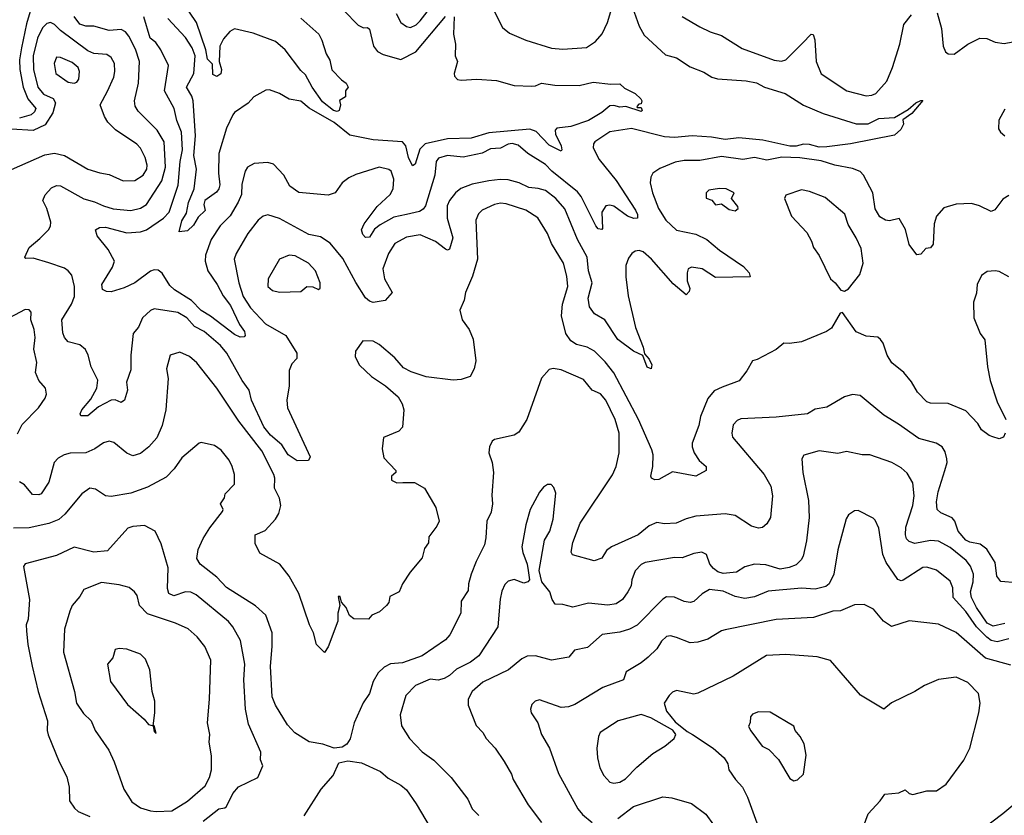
# Model space of a CAD drawing. Extents: x 1678759 to 1859541, y 384609 to 522867.
# Tile 178 of 256: x 1757987 to 1763022, y 450972 to 455040. Entities that reach past the tile are written whole.
import ezdxf

# ---------------------------------------------------------------- set-up
doc = ezdxf.new("R2010")
doc.units = 0

msp = doc.modelspace()

# ---------------------------------------------------------------- linework, layer by layer
at = {"layer": '0CON20XD'}
for points in [[(1758079.4, 455215), (1758022.2, 455017.8), (1757995.1, 454894.9), (1757985.2, 454835), (1757987, 454785), (1758004.2, 454695), (1758028.4, 454635), (1758070, 454585), (1758062.2, 454567.8), (1758045, 454553.5), (1757985, 454535.8)], [(1760415, 455080), (1760455, 455000), (1760491.1, 454971.1), (1760575, 454934.5), (1760705.5, 454894.5), (1760765, 454888.8), (1760885, 454897.5), (1760931.9, 454928.1), (1760965, 454966.9), (1760991.9, 455025), (1761035, 455169.2)], [(1759015, 454763.6), (1758995, 454748.5), (1758975, 454758.8), (1758972.7, 454812.7), (1758947, 454837), (1758939.2, 454885), (1758890.6, 455025), (1758815.6, 455135.6)], [(1761112.3, 455125), (1761155, 455006.2), (1761180.3, 454960.3), (1761289.5, 454859.5), (1761345, 454844.2), (1761415, 454798.8), (1761485, 454772), (1761525.9, 454745.9), (1761555, 454738), (1761702.5, 454727.5), (1761755, 454716.2), (1761795.3, 454695.3), (1761901.7, 454661.7), (1761995, 454603.1), (1762095, 454559.6), (1762265, 454506.4), (1762325, 454506.8), (1762380, 454535), (1762460.5, 454539.5), (1762530, 454580), (1762570, 454615), (1762595, 454627.1), (1762606, 454626), (1762549.7, 454560.3), (1762503.1, 454526.9), (1762506, 454505), (1762492.5, 454477.5), (1762460.8, 454449.2), (1762235, 454404.8), (1762115, 454388.8), (1762075, 454387), (1762025, 454402.2), (1761995, 454403.8), (1761956.8, 454393.2), (1761925, 454393.1), (1761786.4, 454423.6), (1761665, 454435.5), (1761595, 454427.7), (1761525, 454439.8), (1761425, 454446.1), (1761335, 454437.4), (1761285, 454440), (1761115, 454483.8), (1761005, 454466.5), (1760928, 454415), (1760920.8, 454405), (1760920, 454385), (1760950, 454325), (1761037.6, 454217.6), (1761136.2, 454065), (1761145.7, 454044.3), (1761145.7, 454024.3), (1761127.3, 454022.7), (1761094.8, 454034.8), (1761025, 454085.5), (1761005, 454090.6), (1760985, 454087.1), (1760963.3, 454055), (1760967.8, 453972.2), (1760963.8, 453966.2), (1760945, 453970.8), (1760932.7, 453985), (1760857.8, 454135), (1760838.9, 454158.9), (1760708, 454265), (1760675, 454299.6), (1760585.7, 454355), (1760535, 454398.9), (1760505, 454406.1), (1760485, 454403.1), (1760445, 454382.9), (1760395, 454378.9), (1760352.5, 454357.5), (1760255, 454336.2), (1760175, 454345.4), (1760128.5, 454331.5), (1760116.2, 454313.8), (1760109.7, 454245), (1760062.2, 454087.7), (1760049.8, 454070.2), (1760031.7, 454058.3), (1759964.1, 454044.1), (1759900.6, 454029.4), (1759829.6, 453990.4), (1759801.6, 453968.4), (1759775, 453927.1), (1759755, 453926.2), (1759741, 453941), (1759735.3, 453965), (1759748.2, 453995), (1759814.6, 454085), (1759881.8, 454145), (1759897.1, 454175), (1759900, 454225), (1759885.7, 454265), (1759875, 454274.3), (1759825, 454285.6), (1759705, 454247.5), (1759669.5, 454230.5), (1759635.7, 454205), (1759600, 454155), (1759565, 454142.5), (1759415, 454156.2), (1759367.9, 454187.9), (1759336.7, 454245), (1759285, 454301.4), (1759255, 454309.2), (1759185, 454304.3), (1759152.5, 454285), (1759139.4, 454265), (1759122.2, 454197.8), (1759121.1, 454145), (1759103.4, 454106.6)], [(1759911.2, 455071.2), (1759935, 455025.8), (1759965, 455004.4), (1759985, 454999.5), (1760015, 455013.8), (1760035, 455033.1), (1760095, 455110.5)], [(1763045, 454140.8), (1763015, 454122.5), (1762972.7, 454067.3), (1762955, 454058.8), (1762895, 454088.6), (1762855, 454099.4), (1762775, 454095.6), (1762712.1, 454077.9), (1762674.6, 454035.4), (1762663.5, 453995), (1762658.8, 453891.2), (1762645, 453872.5), (1762620.7, 453869.3), (1762595, 453840), (1762575, 453837.5), (1762535, 453890), (1762517.3, 453967.3), (1762485, 454023.3), (1762435, 454011.1), (1762415, 454014.4), (1762385, 454031.4), (1762362.2, 454072.2), (1762349.5, 454155), (1762301.5, 454245), (1762285, 454262.7), (1762245, 454278.8), (1762155, 454296.1), (1762085, 454318.1), (1761976, 454334), (1761885, 454337.4), (1761807.9, 454322.1), (1761745, 454334.7), (1761685, 454324.7), (1761575, 454340.3), (1761465, 454320), (1761385, 454318.8), (1761338.3, 454311.7), (1761260.6, 454279.4), (1761224.6, 454255.4), (1761214.4, 454235), (1761210.6, 454205), (1761222.7, 454155), (1761254.1, 454075), (1761290.9, 454015), (1761345, 453962.8), (1761445, 453942.5), (1761500.6, 453915), (1761565, 453861.8), (1761687.4, 453777.4), (1761718, 453745), (1761722.5, 453725), (1761545, 453721.1), (1761476.2, 453765), (1761422.5, 453775), (1761405.8, 453765), (1761399.5, 453745), (1761400, 453705), (1761414.3, 453665), (1761410, 453650), (1761395, 453633.3), (1761328.5, 453688.5), (1761217.9, 453815), (1761175, 453852.7), (1761155, 453860), (1761133.8, 453856.2), (1761117.1, 453845), (1761099.3, 453820.7), (1761086.6, 453783.4), (1761086.7, 453725), (1761097.8, 453627.7), (1761136.7, 453465), (1761175.8, 453365.8), (1761181.2, 453331.2), (1761205, 453303.8), (1761220, 453275), (1761216.1, 453253.9), (1761195, 453263.8), (1761172.7, 453322.7), (1761125.6, 453345), (1761045.8, 453405), (1760979.4, 453505), (1760925.5, 453535.5), (1760900.9, 453570.9), (1760893.3, 453615), (1760914.7, 453695), (1760895.8, 453755), (1760888.1, 453825), (1760840, 453915), (1760775, 454071.9), (1760728.8, 454125), (1760675, 454165.9), (1760637.3, 454177.3), (1760590.8, 454180.9), (1760541.2, 454205), (1760485, 454220.9), (1760443, 454223), (1760385, 454216.1), (1760301.1, 454198.9), (1760243.4, 454176.6), (1760215.7, 454155), (1760184.1, 454115.9), (1760172.3, 454087.7), (1760173.2, 454025), (1760201.5, 453925), (1760185, 453866.7), (1760175, 453862), (1760165, 453866), (1760112.5, 453905), (1760035, 453940.3), (1759965, 453928.5), (1759904.8, 453895.2), (1759872.9, 453845), (1759844.4, 453765.6), (1759852.5, 453715), (1759891.7, 453645), (1759856.5, 453603.5), (1759795, 453594.3), (1759775, 453600.3), (1759755, 453618.2), (1759705.2, 453695.2), (1759639, 453819), (1759575, 453896.4), (1759525, 453928.7), (1759465, 453941.3), (1759315, 454022.5), (1759255, 454042.7), (1759232.5, 454035), (1759205.6, 454015), (1759153.2, 453946.8), (1759094.5, 453845), (1759083.6, 453815), (1759107.4, 453695), (1759130, 453625), (1759167, 453567), (1759244.4, 453484.4), (1759347.8, 453425), (1759404.5, 453335), (1759403.5, 453306.5), (1759379.2, 453280.8), (1759364, 453246), (1759365, 453167.5), (1759353.1, 453095), (1759356.6, 453055), (1759472.5, 452805), (1759464, 452786), (1759405, 452784.3), (1759359.2, 452815), (1759326.4, 452866.4), (1759268.9, 452915), (1759235, 452958.5), (1759172.1, 453095), (1759160.4, 453145), (1759124, 453194), (1759046.5, 453335), (1759013.6, 453373.6), (1758930, 453445), (1758881.4, 453471.4), (1758841.2, 453515), (1758795, 453541.9), (1758675, 453560.9), (1758655, 453552.5), (1758615.5, 453515), (1758595, 453467.5), (1758567.8, 453435), (1758555.4, 453325), (1758555, 453250), (1758533.4, 453186.6), (1758537.8, 453145), (1758521.9, 453095), (1758505, 453081.9), (1758475, 453095.6), (1758455, 453094.5), (1758390.1, 453059.9), (1758335.5, 453014.5), (1758300, 453015), (1758296.2, 453025), (1758304.4, 453045), (1758351.1, 453098.9), (1758380.5, 453155), (1758386.2, 453196.2), (1758351.5, 453265), (1758337.5, 453325), (1758323.4, 453353.4), (1758295, 453376.5), (1758235, 453391.9), (1758216.4, 453415), (1758207.7, 453437.7), (1758201.5, 453505), (1758251.5, 453585), (1758266.8, 453625), (1758266.7, 453675), (1758252.6, 453732.6), (1758235, 453756.2), (1758215, 453769.2), (1758135, 453795.6), (1758055, 453820), (1758018.3, 453818.3), (1758013.3, 453825), (1758035.7, 453875), (1758089.8, 453920.2), (1758134.4, 453965), (1758145, 453983.8), (1758145.3, 454005), (1758124.7, 454074.7), (1758105.6, 454115), (1758116.2, 454143.8), (1758149.5, 454180.5), (1758175, 454192.5), (1758195, 454190.9), (1758315, 454123.8), (1758368.7, 454108.7), (1758415, 454087.5), (1758465, 454072.7), (1758555, 454064.1), (1758605, 454075.3), (1758635.6, 454094.4), (1758714.3, 454215), (1758732.3, 454285), (1758724.7, 454415), (1758690, 454475), (1758592.7, 454572.7), (1758577.7, 454597.7), (1758574.5, 454625), (1758594.7, 454715), (1758600, 454825), (1758578.8, 454888.8), (1758545, 454955.5), (1758527.2, 454977.2), (1758505, 454990), (1758445, 454984.7), (1758365, 455007.3), (1758325, 455005.8), (1758295, 455015.9), (1758265, 455055.4)], [(1759103.4, 454106.6), (1759063.7, 454036.3), (1759011.5, 453985), (1758965.4, 453915), (1758937.5, 453835), (1758935.7, 453805), (1758948.1, 453755), (1758995.8, 453685.8), (1759027, 453627), (1759065, 453577.9), (1759111.5, 453481.5), (1759136.7, 453445), (1759140, 453425), (1759135, 453418.8), (1759115, 453415.8), (1759085, 453429.4), (1758962.9, 453522.9), (1758915, 453552.4), (1758864.5, 453604.5), (1758777.8, 453657.8), (1758755, 453681.1), (1758715, 453744.4), (1758695, 453758.2), (1758675, 453760.3), (1758655, 453754), (1758575, 453693.5), (1758521.4, 453668.6), (1758455, 453647.7), (1758429.8, 453649.8), (1758410, 453660), (1758407.1, 453685), (1758461.8, 453775), (1758472.1, 453805), (1758438.9, 453865), (1758383.1, 453935), (1758374.2, 453965), (1758395, 453977.8), (1758425, 453978.8), (1758535, 453949.5), (1758605, 453955.3), (1758635, 453964.7), (1758722.9, 454025), (1758751.1, 454055), (1758796.9, 454193.1), (1758806.9, 454315), (1758819.4, 454375), (1758814.4, 454464.4), (1758789.5, 454525), (1758776.3, 454586.3), (1758727.7, 454675), (1758748.5, 454805), (1758707.8, 454885), (1758682.7, 454922.7), (1758654.7, 454945), (1758622.2, 455055)], [(1760208.6, 455055), (1760205.8, 454965), (1760215.7, 454915), (1760213.1, 454855), (1760226.4, 454825), (1760208.1, 454765), (1760210.9, 454750.9), (1760225, 454734.3), (1760245, 454730), (1760325, 454736.2), (1760425, 454728.9), (1760515, 454703.3), (1760605, 454699.5), (1760625, 454701.1), (1760655, 454714.4), (1760724, 454704), (1760847.2, 454702.8), (1760919.8, 454720.2), (1761009.7, 454709.7), (1761055, 454710.8), (1761079.1, 454689.1), (1761135, 454662.5), (1761163.3, 454635), (1761168.8, 454625), (1761165, 454610), (1761153, 454607), (1761142.5, 454595), (1761145, 454590), (1761165, 454590), (1761170, 454575), (1761165, 454570), (1761086, 454596), (1761055, 454591.6), (1761025, 454600.9), (1761005, 454599.3), (1760964.4, 454565), (1760895.6, 454525), (1760805, 454492.7), (1760733.3, 454485), (1760724.4, 454475), (1760727.3, 454455), (1760755.5, 454394.5), (1760760, 454375), (1760755, 454367.5), (1760695, 454398.1), (1760627.8, 454467.8), (1760595, 454479.5), (1760385, 454460.3), (1760295, 454433.9), (1760175, 454431), (1760059.4, 454405), (1760033.1, 454376.9), (1760008.7, 454301.3), (1759995, 454292.5), (1759975.4, 454335.4), (1759961.9, 454395), (1759945, 454414.7), (1759795, 454425.1), (1759675, 454448.9), (1759595, 454514.7), (1759467.1, 454587.1), (1759425, 454622.9), (1759365, 454633.3), (1759315, 454662), (1759265, 454681.2), (1759245, 454680), (1759184.2, 454645.8), (1759155, 454612.5), (1759085, 454565.7), (1759077, 454553), (1759045, 454484.2), (1759005.6, 454355), (1759004.1, 454254.1), (1759009.6, 454195), (1759005.2, 454174.8), (1758992.6, 454157.4), (1758934.1, 454115), (1758929.1, 454095), (1758935, 454064.2), (1758900.1, 454029.9), (1758875, 453988.6), (1758845, 453960), (1758802.5, 453955), (1758815, 454011.2), (1758839.1, 454050.9), (1758850.5, 454105), (1758878.4, 454175), (1758890.9, 454275), (1758876.4, 454345), (1758886.2, 454445), (1758873.1, 454625), (1758867.8, 454647.8), (1758839.4, 454695), (1758877.4, 454765), (1758884.2, 454855), (1758868.1, 454895), (1758835, 454947.7), (1758743.9, 455045)], [(1759425, 455047.3), (1759515.7, 454965), (1759532, 454935), (1759554.2, 454865), (1759573.2, 454833.2), (1759583.6, 454783.6), (1759631.9, 454731.9), (1759656.2, 454715), (1759666.7, 454695), (1759652.5, 454675), (1759652.5, 454645), (1759623, 454627), (1759627.5, 454605), (1759620, 454575), (1759609.5, 454570.5), (1759591.8, 454575), (1759535, 454619.3), (1759481.7, 454695), (1759448.3, 454758.3), (1759425, 454780.6), (1759345, 454885.8), (1759295, 454927.5), (1759180.4, 454970.4), (1759085, 454992.9), (1759060.5, 454979.5), (1759028.1, 454941.9), (1759010, 454905), (1759006.7, 454825), (1759018, 454785), (1759015, 454763.6)], [(1759645, 455087.1), (1759718.3, 455011.7), (1759745, 454998.6), (1759765, 454999.2), (1759775, 454991.2), (1759795.5, 454905), (1759817.1, 454877.1), (1759845, 454861.1), (1759935, 454835.3), (1760012.1, 454875), (1760165, 455055.6)], [(1761375, 455056.4), (1761465, 455003.1), (1761517.4, 454977.4), (1761575, 454958.9), (1761681.9, 454891.9), (1761845, 454833.1), (1761882, 454828), (1761905, 454834.4), (1761990.1, 454919.9), (1762035, 454965.8), (1762045, 454963.8), (1762052.7, 454937.3), (1762059.5, 454825), (1762085, 454762), (1762215.8, 454675.8), (1762315, 454650), (1762345, 454653.1), (1762365, 454662.5), (1762420.9, 454725), (1762450.8, 454795), (1762488.5, 454915), (1762508.5, 455015), (1762547.3, 455065)], [(1762678.8, 455075), (1762701.4, 454995), (1762710, 454905), (1762720.8, 454875), (1762735, 454864.2), (1762765, 454863.5), (1762834.7, 454915.2), (1762897.5, 454945), (1762932.8, 454942.8), (1762975.4, 454925.4), (1763021.7, 454918.3), (1763065, 454925.6)], [(1757945, 454274.1), (1758115, 454348.5), (1758165, 454356.9), (1758215, 454344.5), (1758335, 454275.6), (1758396.2, 454256.2), (1758445, 454248.5), (1758515.6, 454215.6), (1758575, 454217.8), (1758618.5, 454245), (1758636.2, 454275), (1758638, 454295), (1758627.8, 454335), (1758605, 454383.3), (1758585, 454403.3), (1758477.1, 454477.1), (1758437.5, 454515), (1758420.3, 454545), (1758398.5, 454605), (1758435, 454674.2), (1758467.5, 454745), (1758474, 454775), (1758470.7, 454815), (1758455, 454846.7), (1758432.2, 454862.2), (1758365, 454867), (1758335, 454880.8), (1758195.4, 454985), (1758165, 455015.8), (1758145, 455024.4), (1758125, 455020), (1758102.8, 454997.2), (1758077.7, 454945), (1758055.6, 454855), (1758058.1, 454785), (1758078.9, 454695), (1758109.2, 454659.2), (1758157.5, 454637.5), (1758169, 454615), (1758155.8, 454564.2), (1758117.2, 454502.8), (1758055, 454472.4), (1757945, 454480.6)], [(1758265, 454714.4), (1758279.5, 454720.5), (1758289.4, 454735), (1758293.1, 454775), (1758285.5, 454795), (1758255, 454820.5), (1758195, 454847.1), (1758175, 454848), (1758162.2, 454815), (1758171.9, 454765), (1758235, 454720), (1758265, 454714.4)], [(1763025, 454582.9), (1762993.9, 454526.1), (1762992.4, 454482.4), (1763002, 454465), (1763025.4, 454445.4)], [(1761645, 454062.5), (1761661.2, 454075), (1761660, 454085), (1761627.5, 454125), (1761640, 454155), (1761600, 454175), (1761565, 454175.8), (1761511.7, 454168.3), (1761496.7, 454155), (1761497, 454127), (1761526.7, 454116.7), (1761545, 454093.8), (1761575, 454097.5), (1761615, 454068.8), (1761645, 454062.5)], [(1762205, 453651.2), (1762225, 453664), (1762282.4, 453737.6), (1762300, 453795), (1762289.3, 453869.3), (1762264.4, 453925), (1762222.8, 453992.8), (1762206.9, 454045), (1762105, 454130.6), (1762025, 454162), (1761985, 454170), (1761905, 454142.5), (1761897.5, 454125), (1761933.3, 454035), (1762012, 453952), (1762036.5, 453906.5), (1762045.7, 453875), (1762074.4, 453834.4), (1762133.8, 453715), (1762157.5, 453695), (1762186.1, 453656.1), (1762205, 453651.2)], [(1763026.7, 452925), (1763017.5, 452905), (1762995, 452896.7), (1762962.5, 452907.5), (1762945, 452913.3), (1762905, 452943.3), (1762886.2, 452975), (1762825, 453040), (1762735, 453077.3), (1762645, 453079.2), (1762625.9, 453085.9), (1762578.8, 453135), (1762547.9, 453187.9), (1762508, 453235), (1762446.2, 453285), (1762422.9, 453325), (1762402.5, 453385), (1762388, 453405), (1762375, 453415.7), (1762315, 453421.8), (1762263.9, 453443.9), (1762195, 453542.5), (1762181.7, 453538.3), (1762137.7, 453462.3), (1762112.5, 453445), (1761985, 453393.3), (1761923.9, 453383.9), (1761894.1, 453385.9), (1761855, 453353.3), (1761757.7, 453302.3), (1761734.2, 453295.8), (1761705.7, 453244.3), (1761666.8, 453193.2), (1761579.4, 453160.6), (1761538, 453142), (1761506.4, 453103.6), (1761468.9, 453011.1), (1761460.4, 452965), (1761425.5, 452875), (1761425.5, 452855), (1761436.4, 452825), (1761462.2, 452785), (1761497.5, 452755), (1761498, 452735), (1761444.3, 452705.7), (1761325, 452727.5), (1761255, 452688), (1761235, 452686.2), (1761217.5, 452695), (1761214, 452705), (1761224.3, 452755), (1761226, 452815), (1761219.7, 452839.7), (1761150.9, 452995), (1761025, 453234.5), (1760980.6, 453290.6), (1760925.6, 453345), (1760889.2, 453365), (1760835, 453379.6), (1760805, 453398.2), (1760779.4, 453435), (1760757.3, 453525), (1760762.2, 453585), (1760789.1, 453675), (1760785, 453727.5), (1760768.5, 453795), (1760705.5, 453895), (1760685, 453946), (1760636.1, 454026.1), (1760575.3, 454065.3), (1760475, 454098.2), (1760445, 454102), (1760415, 454095.4), (1760351.4, 454065), (1760333.3, 454046.7), (1760319.2, 454015), (1760328.2, 453815), (1760302.2, 453727.8), (1760266.2, 453645), (1760259.4, 453605), (1760237.5, 453555), (1760250, 453505), (1760285.8, 453455), (1760305.7, 453405.7), (1760320, 453295), (1760311.4, 453255), (1760291.2, 453215), (1760245, 453199.1), (1760203.1, 453196.9), (1760065, 453213.7), (1759988.9, 453238.9), (1759949.5, 453259.5), (1759905, 453310.4), (1759825, 453378.9), (1759795, 453396.7), (1759741.7, 453398.3), (1759703.3, 453345), (1759702, 453315), (1759725, 453273.8), (1759785, 453216), (1759857.9, 453167.9), (1759922.1, 453112.1), (1759942, 453075), (1759951.2, 453045), (1759943.9, 452956.1), (1759925, 452936.2), (1759847, 452903), (1759840, 452845), (1759849.3, 452799.3), (1759910, 452735), (1759910, 452725), (1759887.5, 452705), (1759888, 452685), (1759915, 452672.2), (1759946.4, 452673.6), (1760005, 452673.3), (1760056, 452645), (1760114, 452545), (1760131.9, 452475), (1760120.7, 452449.3), (1760078.8, 452395), (1760077.5, 452365), (1760056.2, 452335), (1760045, 452287.5), (1759983.3, 452215), (1759943.8, 452155), (1759927.5, 452115), (1759879.3, 452090.7), (1759875, 452060), (1759863.3, 452045), (1759827.3, 452012.7), (1759787.5, 451995), (1759770, 451975), (1759695, 451976.7), (1759673.9, 451993.9), (1759656.7, 452035), (1759631.7, 452061.7), (1759625, 452090), (1759615, 452090), (1759623.3, 452045), (1759614.2, 452005), (1759614.2, 451965), (1759565, 451832.5), (1759545, 451803.3), (1759504.2, 451845), (1759488.6, 451905), (1759468.6, 451945), (1759415, 452105.8), (1759365.6, 452195), (1759317.1, 452255), (1759215, 452312), (1759190.9, 452360.9), (1759191.2, 452405), (1759241.3, 452428.7), (1759294.5, 452485.5), (1759311.9, 452515), (1759321.5, 452555), (1759315, 452593.8), (1759290, 452645), (1759291.5, 452695), (1759285.5, 452714.5), (1759224.7, 452835), (1759107.6, 452987.6), (1758995.4, 453155.4), (1758892, 453285), (1758855, 453318), (1758805, 453340), (1758756.1, 453323.9), (1758737.1, 453255), (1758745.6, 453204.4), (1758734.5, 453045.5), (1758715.4, 452965), (1758688.8, 452901.2), (1758647.1, 452855), (1758605, 452821.9), (1758565, 452810), (1758535, 452823.1), (1758468.1, 452878.1), (1758445, 452884.5), (1758415, 452875.4), (1758371.1, 452845), (1758325, 452824.2), (1758245, 452822.7), (1758214, 452815), (1758182.7, 452797.3), (1758163.3, 452775), (1758135.6, 452675), (1758095.7, 452615), (1758085, 452609.4), (1758052, 452612), (1758011.2, 452661.2), (1757985, 452676.2)], [(1759315, 453645.8), (1759425, 453650), (1759455, 453676), (1759485, 453674.2), (1759515, 453660), (1759523.6, 453666.4), (1759523.8, 453695), (1759498.8, 453755), (1759464.2, 453795), (1759395, 453831.9), (1759365, 453835.8), (1759315.6, 453814.4), (1759257.8, 453715), (1759256, 453675), (1759280, 453655), (1759315, 453645.8)], [(1763045, 453725.7), (1762995, 453752.9), (1762975, 453755.7), (1762935, 453752), (1762905, 453731.2), (1762882.9, 453685), (1762879.4, 453640.6), (1762864.3, 453595), (1762865.7, 453515), (1762899.2, 453435), (1762922.5, 453402.5), (1762935.7, 453264.3), (1762950.4, 453195), (1762985.7, 453085), (1763030, 452995)], [(1757975, 452922.9), (1758000, 452970), (1758083.5, 453055), (1758117.5, 453105), (1758124, 453125), (1758118, 453155), (1758084.6, 453194.6), (1758067.8, 453235), (1758073.6, 453286.4), (1758058.8, 453355), (1758065.4, 453415), (1758060.9, 453455), (1758042.9, 453505), (1758045.8, 453545), (1758035, 453555.8), (1758015, 453557.1), (1757875, 453484.5)], [(1763085, 452160), (1763005, 452166.7), (1762983.6, 452193.6), (1762974.5, 452265), (1762933.1, 452333.1), (1762897.8, 452357.8), (1762845, 452368.6), (1762825, 452379.1), (1762786.4, 452425), (1762768.5, 452475), (1762755, 452492.5), (1762698, 452518), (1762678.6, 452535), (1762674.5, 452575), (1762683.3, 452625), (1762718.2, 452735), (1762728.9, 452775), (1762728.1, 452795), (1762719.7, 452829.7), (1762703.8, 452855), (1762673.3, 452875), (1762585, 452898.5), (1762481.6, 452971.6), (1762405, 453017.3), (1762285, 453118.6), (1762245, 453122.9), (1762205, 453111.4), (1762115, 453058.9), (1762055, 453047.8), (1762015, 453023.6), (1761855, 453007.1), (1761675, 452999.4), (1761655, 452990.8), (1761635, 452968), (1761627.8, 452925), (1761632.2, 452905), (1761793.1, 452715), (1761827.8, 452655), (1761836.4, 452605), (1761826.3, 452493.7), (1761807.9, 452462.1), (1761785, 452443.8), (1761765, 452440), (1761729.5, 452449.5), (1761645, 452504.5), (1761593.8, 452513.8), (1761445, 452500.4), (1761395, 452487.3), (1761344.5, 452465.5), (1761285, 452461.5), (1761245, 452469.5), (1761205, 452452.2), (1761149.4, 452405), (1761012.5, 452345), (1760988.1, 452325), (1760963.4, 452286.6), (1760925, 452272.5), (1760813.3, 452303.3), (1760807.5, 452317.5), (1760815, 452366.7), (1760852.5, 452465), (1761017.6, 452712.4), (1761036.9, 452755), (1761052.5, 452825), (1761051.5, 452925), (1761032.7, 452995), (1760984.4, 453095), (1760956.5, 453126.5), (1760914.7, 453144.7), (1760870.3, 453200.3), (1760755, 453248.6), (1760715, 453256), (1760695, 453251.2), (1760655, 453207.5), (1760580.8, 452995), (1760539.5, 452930.5), (1760515, 452915.7), (1760415, 452893.3), (1760403.3, 452885), (1760390, 452855), (1760386, 452825), (1760402.5, 452775), (1760410, 452725), (1760401.1, 452608.9), (1760404.4, 452565), (1760398.3, 452521.7), (1760375.7, 452475), (1760369.8, 452390.2), (1760364.4, 452355), (1760320.8, 452269.2), (1760295.9, 452204.1), (1760281.8, 452155), (1760279.5, 452120.5), (1760243.6, 452066.4), (1760242.3, 452005), (1760187.1, 451895), (1760165, 451868.6), (1760045, 451786.7), (1759945, 451751.8), (1759883.6, 451746.4), (1759850.4, 451729.6), (1759819.3, 451700.7), (1759794.5, 451655), (1759775.4, 451595), (1759742.9, 451547.1), (1759697.3, 451445), (1759677.4, 451362.6), (1759660, 451335), (1759635, 451319.4), (1759595, 451315.6), (1759537.5, 451335), (1759467, 451347), (1759393, 451393)], [(1759393, 451393), (1759356, 451435), (1759294.6, 451534.6), (1759277, 451577), (1759269.1, 451735), (1759278.2, 451835), (1759277.3, 451905), (1759245.5, 451995), (1759192.1, 452042.1), (1759045, 452136.5), (1758995, 452189.6), (1758910, 452255), (1758891.8, 452285), (1758899.3, 452330.7), (1758925, 452387.5), (1758958.2, 452441.8), (1759024.2, 452525), (1759027.5, 452535), (1759014.4, 452565), (1759034.3, 452595), (1759037.5, 452615), (1759085.6, 452665), (1759084.4, 452715), (1759073.3, 452755), (1759058.1, 452788.1), (1759017.8, 452837.8), (1758982.4, 452862.4), (1758915, 452877.5), (1758905, 452874.2), (1758815, 452799.5), (1758776.5, 452743.5), (1758735, 452700), (1758640.6, 452649.4), (1758555, 452619.3), (1758455, 452602.5), (1758425, 452605.7), (1758375, 452638.8), (1758345, 452643.8), (1758305, 452616), (1758218.2, 452511.8), (1758186.7, 452483.3), (1758135, 452463.2), (1758035, 452441.9), (1757955, 452440.3)], [(1763025, 451951.6), (1762965, 451939.4), (1762935, 451953.7), (1762879.1, 452035), (1762854.4, 452085), (1762848.6, 452115), (1762863.3, 452165), (1762864.2, 452205), (1762849.1, 452245), (1762826.1, 452275), (1762745, 452340.9), (1762685, 452372.7), (1762643.7, 452376.3), (1762565, 452361.8), (1762535, 452371.5), (1762521.5, 452385), (1762516.2, 452406.2), (1762518.8, 452445), (1762554.1, 452555), (1762561.8, 452605), (1762555, 452671.2), (1762525, 452720.8), (1762495, 452747.8), (1762446.2, 452775), (1762335, 452814.4), (1762295, 452814.2), (1762215, 452831.4), (1762171.3, 452821.3), (1762075, 452835.7), (1761997.1, 452812.9), (1761986, 452795), (1761991.5, 452725), (1762021.4, 452581.4), (1762024.5, 452495), (1762009.6, 452375), (1761992.9, 452297.1), (1761982.8, 452277.2), (1761957.3, 452252.7), (1761922.1, 452237.9), (1761875, 452229.7), (1761802.8, 452252.8), (1761745, 452255.3), (1761695, 452241.8), (1761652, 452215), (1761585, 452207.5), (1761556.1, 452216.1), (1761534, 452234), (1761516.2, 452255), (1761499.2, 452305), (1761475, 452317.5), (1761435, 452311.1), (1761375, 452288.5), (1761335, 452290), (1761185, 452264.4), (1761165, 452254.3), (1761135, 452222), (1761117.5, 452175), (1761113.5, 452145), (1761096.4, 452113.6), (1761070, 452075), (1761037.1, 452052.9), (1760995, 452046.8), (1760895, 452055.7), (1760815, 452035.5), (1760765, 452049.5), (1760725, 452050.8), (1760709.5, 452075), (1760698.5, 452115), (1760657.2, 452165), (1760643.5, 452223.5), (1760671, 452379), (1760697.1, 452425), (1760714.6, 452485.4), (1760728.8, 452618.8), (1760718.3, 452648.3), (1760705, 452662.5), (1760695, 452663.8), (1760685, 452663.8), (1760665, 452648.8), (1760645.6, 452624.4), (1760597.1, 452535), (1760575, 452456.7), (1760553.8, 452345), (1760558.9, 452315), (1760582.3, 452255), (1760586.3, 452223.7), (1760594, 452176), (1760585, 452166.2), (1760565, 452158), (1760515, 452178.1), (1760485, 452168.8), (1760467.9, 452152.1), (1760452.6, 452117.4), (1760443.9, 452076.1), (1760431.2, 451935), (1760335, 451787.5), (1760292.5, 451755), (1760220.5, 451719.5), (1760184.1, 451685.9), (1760158.1, 451671.9), (1760126.5, 451663.5), (1760085, 451668), (1760011.4, 451635), (1759961.5, 451585), (1759933.1, 451485), (1759939.1, 451429.1), (1759980, 451365), (1760045.5, 451295.5), (1760105, 451254.3), (1760194, 451165), (1760279.2, 451055), (1760301.4, 451005), (1760335, 450970.8)], [(1763044.6, 451874.6), (1762985, 451859.2), (1762955, 451866.3), (1762932.5, 451882.5), (1762879.3, 451935), (1762825, 452014.2), (1762760, 452085), (1762758.7, 452135), (1762745, 452168.6), (1762675, 452225.6), (1762625, 452240.5), (1762605, 452238.8), (1762505, 452173.5), (1762495, 452170), (1762477.9, 452177.9), (1762418.2, 452265), (1762400, 452305), (1762379.7, 452439.7), (1762361.2, 452481.2), (1762351.4, 452491.4), (1762275, 452530), (1762255, 452528.8), (1762225, 452508.8), (1762212.4, 452487.6), (1762170.4, 452329.6), (1762150.4, 452205), (1762125.5, 452155), (1762108.8, 452141.2), (1762055, 452127.6), (1761985, 452132.5), (1761815, 452116.9), (1761745, 452089.2), (1761695, 452080.7), (1761645, 452090.9), (1761585, 452117.2), (1761515, 452126.1), (1761476, 452104), (1761435, 452065.6), (1761415, 452060), (1761385, 452065.4), (1761335, 452086.2), (1761295, 452088.2), (1761275, 452076.9), (1761145, 451944.5), (1761105, 451923.8), (1761055, 451907.9), (1760965, 451895.5), (1760890.9, 451829.1), (1760823.5, 451816.5), (1760795, 451780), (1760705.5, 451764.5), (1760625, 451786.5), (1760582.5, 451785), (1760555, 451771.4), (1760487.1, 451715), (1760355, 451652.9), (1760300.8, 451605), (1760280.8, 451565), (1760280, 451535), (1760321.7, 451431.7), (1760355.7, 451395), (1760372, 451365), (1760418.9, 451315), (1760465, 451246.2), (1760501.7, 451181.7), (1760510, 451155), (1760586.9, 451025), (1760654.4, 450935)], [(1758925, 450941.4), (1759004.4, 451005), (1759035, 451009.6), (1759043.6, 451016.4), (1759076.2, 451083.8), (1759105, 451117.5), (1759204, 451165), (1759230, 451225), (1759218.1, 451255), (1759219.4, 451295), (1759157, 451437), (1759140.9, 451515), (1759132.1, 451665), (1759137.3, 451745), (1759116.4, 451865), (1759077.3, 451935), (1759055, 451962.5), (1758889.2, 452099.2), (1758862.7, 452112.7), (1758835, 452113.9), (1758775, 452093.3), (1758749.1, 452105), (1758742, 452132), (1758746.5, 452236.5), (1758710, 452360), (1758680, 452425), (1758625, 452452.9), (1758565, 452448.2), (1758540, 452440), (1758435, 452324.7), (1758365, 452317.5), (1758265, 452342.5), (1758175, 452299.6), (1758015, 452258), (1758006, 452244), (1758037.1, 452075), (1758029.5, 451975), (1758020.5, 451945), (1758021.8, 451915), (1758027.9, 451845), (1758050.4, 451735), (1758081.5, 451605), (1758128.8, 451455), (1758127.5, 451405), (1758133, 451383), (1758188.1, 451245), (1758227.6, 451167.6), (1758238.9, 451115), (1758242, 451045), (1758267.6, 451007.6), (1758285, 450990.8), (1758346.2, 450966.2)], [(1758685, 450990.5), (1758765, 450994.4), (1758845, 451043.2), (1758935, 451123.1), (1758957.5, 451165), (1758967.1, 451205), (1758967.8, 451275), (1758955.6, 451345), (1758958.9, 451385), (1758946.9, 451445), (1758957.5, 451565), (1758964.4, 451765), (1758933.5, 451835), (1758895, 451884.3), (1758848, 451925), (1758784, 451954), (1758641.1, 452001.1), (1758599.2, 452045), (1758587.5, 452095), (1758574, 452115), (1758546.3, 452136.3), (1758495, 452150.6), (1758405, 452162.2), (1758315, 452126), (1758295, 452091.2), (1758255.5, 452044.5), (1758243.6, 452015), (1758216.4, 451923.6), (1758211.5, 451805), (1758267.1, 451605), (1758277.1, 451545), (1758312.5, 451492.5), (1758351.9, 451455), (1758371.9, 451405), (1758442.7, 451305), (1758470.6, 451245), (1758518.6, 451105), (1758560.4, 451040.4), (1758605, 451009.2), (1758655.4, 450995.4), (1758685, 450990.5)], [(1763055, 451740), (1762925.2, 451775.2), (1762775, 451907.1), (1762685, 451948.6), (1762535, 451965.7), (1762445, 451936.9), (1762403.6, 451963.6), (1762353.3, 452025), (1762305, 452050), (1762255, 452047.1), (1762185, 452016.5), (1762144.7, 452015.3), (1762047, 451983), (1761855, 451972.5), (1761595, 451920.6), (1761575, 451914.4), (1761505, 451872.2), (1761455, 451856.4), (1761415, 451853.1), (1761345, 451880.6), (1761315, 451888.9), (1761295, 451886.7), (1761268.8, 451861.2), (1761245, 451822.5), (1761200.1, 451779.9), (1761165, 451751.5), (1761087.5, 451705), (1761073.8, 451665), (1760968, 451625), (1760825, 451537.5), (1760793.9, 451526.1), (1760755, 451523.6), (1760645, 451561.4), (1760623.3, 451555), (1760605, 451537.5), (1760599.2, 451515), (1760602.5, 451495), (1760635.7, 451445), (1760655.7, 451385), (1760695.4, 451315.4), (1760742.2, 451185), (1760840.5, 451005), (1760864.4, 450975), (1760915, 450934.6)], [(1758685, 451390), (1758675, 451430), (1758670, 451430), (1758678, 451495), (1758677.5, 451555), (1758664.2, 451605), (1758652, 451715), (1758629.8, 451769.8), (1758605, 451795.7), (1758535, 451821.4), (1758495.9, 451824.1), (1758475, 451818.8), (1758462.4, 451777.6), (1758436.2, 451745), (1758450.8, 451655), (1758537.8, 451537.8), (1758623.2, 451463.2), (1758645, 451436.7), (1758670, 451430), (1758675, 451400), (1758685, 451390)], [(1762301.2, 450915), (1762325, 450980), (1762387.5, 451045), (1762410.7, 451079.3), (1762483, 451087), (1762515, 451102.5), (1762535, 451082.5), (1762555, 451078.8), (1762625, 451096.2), (1762675, 451096.7), (1762725, 451131.2), (1762815, 451254), (1762845.6, 451315), (1762891.4, 451495), (1762898.1, 451545), (1762890, 451595), (1762835, 451651.4), (1762775, 451678.1), (1762685, 451665.8), (1762614.5, 451635.5), (1762565, 451604.2), (1762445, 451546), (1762405, 451514.2), (1762285.8, 451585.8), (1762132.6, 451762.6), (1762065, 451782.5), (1761905, 451794.6), (1761805, 451788.6), (1761635, 451682.5), (1761455, 451595.8), (1761435, 451591.4), (1761345, 451610), (1761325, 451602), (1761308, 451585), (1761281.9, 451545), (1761293.7, 451503.7), (1761338.8, 451448.8), (1761399.4, 451399.4), (1761428, 451385), (1761532.9, 451315), (1761590, 451265), (1761608.8, 451235), (1761614, 451205), (1761646.9, 451155), (1761683.3, 451115), (1761709.4, 451065), (1761762.5, 450915)], [(1761025, 451135.6), (1761055, 451141.8), (1761085, 451158.9), (1761142.3, 451217.7), (1761225, 451286.9), (1761286.2, 451325), (1761334, 451365), (1761342.5, 451385), (1761327.4, 451407.4), (1761215, 451470.2), (1761165, 451487.1), (1761048, 451455), (1760955.6, 451395), (1760946.5, 451375), (1760938.2, 451315), (1760940.9, 451265), (1760953.5, 451215), (1760973.1, 451175), (1761005, 451141.4), (1761025, 451135.6)], [(1761945, 451147.5), (1761965, 451152.5), (1761995, 451182.5), (1762009.1, 451279.1), (1761997.6, 451337.6), (1761978.8, 451375), (1761952.5, 451405), (1761945, 451427.5), (1761825, 451499.2), (1761765, 451500.8), (1761735, 451488.8), (1761724, 451475), (1761723, 451447), (1761714.3, 451425), (1761725, 451403.8), (1761784.3, 451325), (1761817.4, 451307.4), (1761867.4, 451257.4), (1761925, 451160), (1761945, 451147.5)], [(1759441.3, 450968.7), (1759528.6, 451105), (1759590, 451175), (1759619.2, 451240.8), (1759665, 451250.8), (1759735, 451240), (1759832, 451195), (1759871.7, 451161.7), (1759935, 451126.5), (1759965, 451102.5), (1760015, 451031.2), (1760085, 450910)], [(1761045, 450955.4), (1761125, 451016.2), (1761275, 451065.6), (1761321.7, 451061.7), (1761421.7, 451031.7), (1761495, 450978), (1761535, 450923.8)], [(1762895, 450890), (1763015, 450981.5), (1763065, 451024.2)]]:
    msp.add_lwpolyline(points, dxfattribs=at)

doc.saveas('drawing.dxf')
